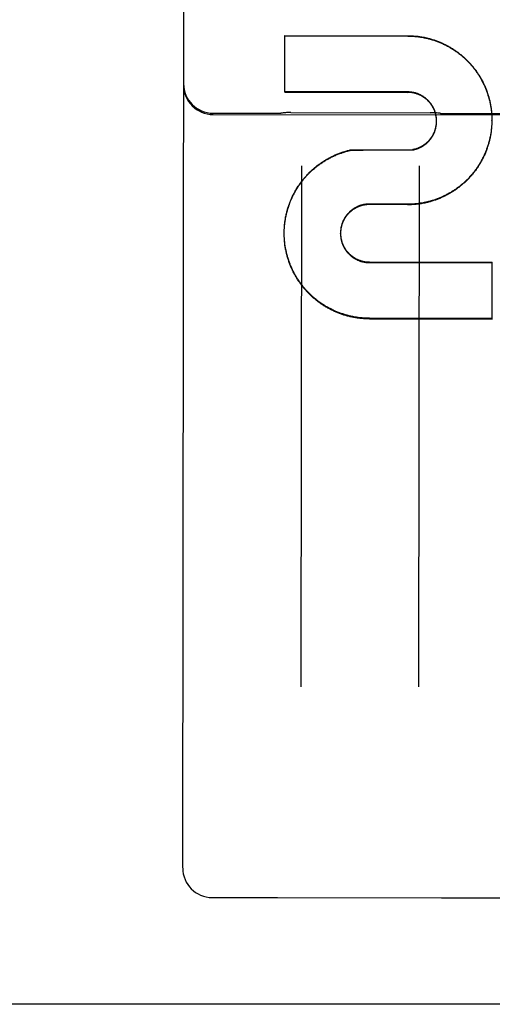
# Model space of a CAD drawing. Header units: inches. Extents: x 0 to 330, y 0 to 213.
# Tile 6 of 56: x 102.743 to 103.244, y 68.84 to 69.884. Entities that reach past the tile are written whole.
import ezdxf

# ---------------------------------------------------------------- set-up
doc = ezdxf.new("R2010")
doc.units = ezdxf.units.IN
doc.header["$LTSCALE"] = 18.135776
doc.header["$MEASUREMENT"] = 0
doc.linetypes.add('HIDDEN', pattern=[0.2, 0.1, -0.1])
doc.layers.get('0').update_dxf_attribs({"linetype": 'CONTINUOUS'})
doc.layers.add('02___PRT_ALL_AXES', color=7, linetype='CONTINUOUS')
doc.layers.add('DEFAULT_2', color=8, linetype='HIDDEN')

msp = doc.modelspace()

# ---------------------------------------------------------------- linework, layer by layer
at = {"color": 3, "linetype": 'Continuous'}
msp.add_line((106.2122, 68.8404), (71.3997, 68.8404), dxfattribs=at)
at = {"layer": '02___PRT_ALL_AXES', "color": 8, "linetype": 'HIDDEN'}
for p, q in [((102.9481, 69.7848), (103.0168, 69.7847)), ((102.9481, 69.7834), (103.7606, 69.7824)), ((103.0304, 69.7855), (103.1782, 69.7853)), ((103.1918, 69.7845), (103.2668, 69.7844)), ((102.9471, 68.9536), (103.0158, 68.9535)), ((103.0165, 68.9535), (103.1901, 68.9533)), ((103.1908, 68.9533), (103.2658, 68.9532))]:
    msp.add_line(p, q, dxfattribs=at)
at = {"layer": 'DEFAULT_2', "color": 8, "linetype": 'HIDDEN'}
for p, q in [((102.9159, 68.9849), (102.9181, 70.8801)), ((103.0241, 69.8671), (103.1543, 69.8669)), ((103.0241, 69.8071), (103.0241, 69.8671)), ((103.0241, 69.8667), (103.1543, 69.8665)), ((103.1542, 69.8073), (103.0241, 69.8075)), ((103.0241, 69.8071), (103.1542, 69.8069)), ((103.1849, 69.7777), (103.1848, 69.7785)), ((103.1849, 69.7772), (103.1849, 69.7781)), ((103.1849, 69.7768), (103.1849, 69.7776)), ((103.1849, 69.7764), (103.1849, 69.7772)), ((103.2432, 69.7844), (103.2433, 69.7829)), ((103.2433, 69.7834), (103.2434, 69.7819)), ((103.2434, 69.7824), (103.2434, 69.781)), ((103.2434, 69.7814), (103.2434, 69.78)), ((103.2434, 69.7804), (103.2435, 69.779)), ((103.2435, 69.7795), (103.2435, 69.778)), ((103.2435, 69.7785), (103.2435, 69.7771)), ((103.2435, 69.7771), (103.2435, 69.7775)), ((103.1848, 69.7742), (103.1849, 69.775)), ((103.1848, 69.7737), (103.1848, 69.7746)), ((103.1849, 69.7761), (103.1849, 69.7768)), ((103.1849, 69.7759), (103.1849, 69.7761)), ((103.1849, 69.7751), (103.1849, 69.7759)), ((103.1849, 69.7746), (103.1849, 69.7754)), ((103.2433, 69.7716), (103.2432, 69.7702)), ((103.2434, 69.7726), (103.2433, 69.7712)), ((103.2434, 69.7736), (103.2434, 69.7722)), ((103.0944, 69.746), (103.1598, 69.7464)), ((103.0944, 69.7456), (103.0944, 69.746)), ((103.1598, 69.7459), (103.1598, 69.7464)), ((103.0417, 69.729), (103.0411, 69.1769)), ((103.1661, 69.1768), (103.1667, 69.7289)), ((103.1541, 69.6883), (103.1139, 69.6885)), ((103.1139, 69.688), (103.1139, 69.6885)), ((103.1541, 69.6878), (103.1139, 69.688)), ((103.1541, 69.6878), (103.1541, 69.6883)), ((103.0235, 69.6612), (103.0236, 69.6629)), ((103.0235, 69.6602), (103.0235, 69.6619)), ((103.0235, 69.6593), (103.0235, 69.6609)), ((103.0235, 69.6583), (103.0235, 69.6599)), ((103.0235, 69.6574), (103.0235, 69.6589)), ((103.0235, 69.6563), (103.0235, 69.6579)), ((103.0235, 69.6574), (103.0235, 69.6579)), ((103.0235, 69.6553), (103.0235, 69.6569)), ((103.0235, 69.6543), (103.0235, 69.656)), ((103.0235, 69.6534), (103.0235, 69.655)), ((103.0236, 69.6524), (103.0235, 69.654)), ((103.0831, 69.6573), (103.0831, 69.6578)), ((103.1138, 69.6271), (103.2439, 69.6269)), ((103.1138, 69.6265), (103.2439, 69.6263)), ((103.2439, 69.5666), (103.2439, 69.6269)), ((103.2439, 69.5673), (103.1137, 69.5675)), ((103.1137, 69.5668), (103.2439, 69.5666)), ((103.0163, 68.9535), (103.0165, 68.9535)), ((103.1901, 68.9533), (103.1904, 68.9533))]:
    msp.add_line(p, q, dxfattribs=at)
for points in [[(103.1543, 69.8669), (103.1552, 69.8669), (103.1562, 69.8669), (103.1572, 69.8669), (103.1582, 69.8668), (103.1592, 69.8668), (103.1601, 69.8667), (103.1611, 69.8666), (103.1621, 69.8666), (103.1631, 69.8665), (103.1641, 69.8664), (103.165, 69.8663), (103.166, 69.8661), (103.167, 69.866), (103.1679, 69.8658), (103.1689, 69.8657), (103.1699, 69.8655), (103.1708, 69.8653), (103.1718, 69.8652), (103.1728, 69.865), (103.1737, 69.8647), (103.1747, 69.8645), (103.1756, 69.8643), (103.1766, 69.8641), (103.1775, 69.8638), (103.1785, 69.8635), (103.1794, 69.8633), (103.1804, 69.863), (103.1813, 69.8627), (103.1822, 69.8624), (103.1832, 69.8621), (103.1841, 69.8618), (103.185, 69.8614), (103.1859, 69.8611), (103.1869, 69.8607), (103.1878, 69.8604), (103.1887, 69.86), (103.1896, 69.8596), (103.1905, 69.8592), (103.1914, 69.8588), (103.1923, 69.8584), (103.1931, 69.858), (103.194, 69.8575), (103.1949, 69.8571), (103.1958, 69.8566), (103.1966, 69.8562), (103.1975, 69.8557), (103.1983, 69.8552), (103.1992, 69.8547), (103.2, 69.8542), (103.2009, 69.8537), (103.2017, 69.8532), (103.2025, 69.8527), (103.2034, 69.8521), (103.2042, 69.8516), (103.205, 69.851), (103.2058, 69.8505), (103.2066, 69.8499), (103.2074, 69.8493), (103.2082, 69.8487), (103.2089, 69.8481), (103.2097, 69.8475), (103.2105, 69.8469), (103.2112, 69.8463), (103.212, 69.8457), (103.2127, 69.845), (103.2135, 69.8444), (103.2142, 69.8437), (103.2149, 69.8431), (103.2156, 69.8424), (103.2164, 69.8417), (103.2171, 69.841), (103.2177, 69.8403), (103.2184, 69.8396), (103.2191, 69.8389), (103.2198, 69.8382), (103.2204, 69.8375), (103.2211, 69.8367), (103.2217, 69.836), (103.2224, 69.8353), (103.223, 69.8345), (103.2236, 69.8338), (103.2242, 69.833), (103.2248, 69.8322), (103.2254, 69.8314), (103.226, 69.8306), (103.2266, 69.8299), (103.2272, 69.8291), (103.2277, 69.8282), (103.2283, 69.8274), (103.2288, 69.8266), (103.2294, 69.8258), (103.2299, 69.825), (103.2304, 69.8241), (103.2309, 69.8233), (103.2314, 69.8224), (103.2319, 69.8216), (103.2324, 69.8207), (103.2328, 69.8199), (103.2333, 69.819), (103.2338, 69.8181), (103.2342, 69.8173), (103.2346, 69.8164), (103.2351, 69.8155), (103.2355, 69.8146), (103.2359, 69.8137), (103.2363, 69.8128), (103.2366, 69.8119), (103.237, 69.811), (103.2374, 69.8101), (103.2377, 69.8092), (103.2381, 69.8083), (103.2384, 69.8073), (103.2387, 69.8064), (103.239, 69.8055), (103.2393, 69.8045), (103.2396, 69.8036), (103.2399, 69.8027), (103.2402, 69.8017), (103.2404, 69.8008), (103.2407, 69.7998), (103.2409, 69.7989), (103.2412, 69.7979), (103.2414, 69.797), (103.2416, 69.796), (103.2418, 69.795), (103.242, 69.7941), (103.2421, 69.7931), (103.2423, 69.7921), (103.2425, 69.7912), (103.2426, 69.7902), (103.2427, 69.7892), (103.2429, 69.7883), (103.243, 69.7873), (103.2431, 69.7863), (103.2432, 69.7853), (103.2432, 69.7844)], [(103.1543, 69.8665), (103.1552, 69.8665), (103.1562, 69.8665), (103.1572, 69.8665), (103.1582, 69.8665), (103.1591, 69.8664), (103.1601, 69.8663), (103.1611, 69.8663), (103.162, 69.8662), (103.163, 69.8661), (103.164, 69.866), (103.165, 69.8659), (103.1659, 69.8658), (103.1669, 69.8656), (103.1678, 69.8655), (103.1688, 69.8653), (103.1698, 69.8652), (103.1707, 69.865), (103.1717, 69.8648), (103.1726, 69.8646), (103.1736, 69.8644), (103.1745, 69.8642), (103.1755, 69.864), (103.1764, 69.8637), (103.1774, 69.8635), (103.1783, 69.8632), (103.1793, 69.8629), (103.1802, 69.8627), (103.1811, 69.8624), (103.182, 69.8621), (103.183, 69.8618), (103.1839, 69.8615), (103.1848, 69.8611), (103.1857, 69.8608), (103.1866, 69.8604), (103.1875, 69.8601), (103.1884, 69.8597), (103.1893, 69.8593), (103.1902, 69.8589), (103.1911, 69.8585), (103.192, 69.8581), (103.1929, 69.8577), (103.1938, 69.8573), (103.1946, 69.8568), (103.1955, 69.8564), (103.1964, 69.8559), (103.1972, 69.8555), (103.1981, 69.855), (103.1989, 69.8545), (103.1998, 69.854), (103.2006, 69.8535), (103.2014, 69.853), (103.2022, 69.8525), (103.2031, 69.852), (103.2039, 69.8514), (103.2047, 69.8509), (103.2055, 69.8503), (103.2063, 69.8498), (103.2071, 69.8492), (103.2078, 69.8486), (103.2086, 69.848), (103.2094, 69.8474), (103.2102, 69.8468), (103.2109, 69.8462), (103.2117, 69.8456), (103.2124, 69.8449), (103.2131, 69.8443), (103.2139, 69.8437), (103.2146, 69.843), (103.2153, 69.8423), (103.216, 69.8417), (103.2167, 69.841), (103.2174, 69.8403), (103.2181, 69.8396), (103.2188, 69.8389), (103.2194, 69.8382), (103.2201, 69.8375), (103.2207, 69.8368), (103.2214, 69.836), (103.222, 69.8353), (103.2227, 69.8345), (103.2233, 69.8338), (103.2239, 69.833), (103.2245, 69.8323), (103.2251, 69.8315), (103.2257, 69.8307), (103.2263, 69.8299), (103.2268, 69.8292), (103.2274, 69.8284), (103.2279, 69.8276), (103.2285, 69.8267), (103.229, 69.8259), (103.2296, 69.8251), (103.2301, 69.8243), (103.2306, 69.8235), (103.2311, 69.8226), (103.2316, 69.8218), (103.2321, 69.8209), (103.2325, 69.8201), (103.233, 69.8192), (103.2334, 69.8184), (103.2339, 69.8175), (103.2343, 69.8166), (103.2347, 69.8157), (103.2352, 69.8149), (103.2356, 69.814), (103.236, 69.8131), (103.2364, 69.8122), (103.2367, 69.8113), (103.2371, 69.8104), (103.2375, 69.8095), (103.2378, 69.8086), (103.2381, 69.8076), (103.2385, 69.8067), (103.2388, 69.8058), (103.2391, 69.8049), (103.2394, 69.804), (103.2397, 69.803), (103.24, 69.8021), (103.2402, 69.8011), (103.2405, 69.8002), (103.2407, 69.7993), (103.241, 69.7983), (103.2412, 69.7974), (103.2414, 69.7964), (103.2416, 69.7955), (103.2418, 69.7945), (103.242, 69.7935), (103.2422, 69.7926), (103.2423, 69.7916), (103.2425, 69.7907), (103.2426, 69.7897), (103.2427, 69.7887), (103.2429, 69.7878), (103.243, 69.7868), (103.2431, 69.7858), (103.2432, 69.7849), (103.2432, 69.7839)], [(103.1848, 69.7781), (103.1848, 69.779), (103.1848, 69.7794), (103.1847, 69.7798), (103.1847, 69.7803), (103.1846, 69.7807), (103.1846, 69.7812), (103.1845, 69.7816), (103.1844, 69.782), (103.1843, 69.7825), (103.1842, 69.7829), (103.1842, 69.7833), (103.1841, 69.7838), (103.184, 69.7842), (103.1838, 69.7846), (103.1837, 69.785), (103.1836, 69.7855), (103.1835, 69.7859), (103.1833, 69.7863), (103.1832, 69.7867), (103.183, 69.7871), (103.1829, 69.7875), (103.1827, 69.788), (103.1826, 69.7884), (103.1824, 69.7888), (103.1822, 69.7892), (103.182, 69.7896), (103.1818, 69.79), (103.1816, 69.7904), (103.1814, 69.7908), (103.1812, 69.7912), (103.181, 69.7915), (103.1808, 69.7919), (103.1806, 69.7923), (103.1804, 69.7927), (103.1801, 69.7931), (103.1799, 69.7934), (103.1796, 69.7938), (103.1794, 69.7942), (103.1791, 69.7945), (103.1789, 69.7949), (103.1786, 69.7952), (103.1783, 69.7956), (103.1781, 69.7959), (103.1778, 69.7963), (103.1775, 69.7966), (103.1772, 69.7969), (103.1769, 69.7973), (103.1766, 69.7976), (103.1763, 69.7979), (103.176, 69.7982), (103.1757, 69.7985), (103.1754, 69.7988), (103.1751, 69.7991), (103.1747, 69.7994), (103.1744, 69.7997), (103.1741, 69.8), (103.1737, 69.8003), (103.1734, 69.8006), (103.173, 69.8009), (103.1727, 69.8011), (103.1723, 69.8014), (103.172, 69.8016), (103.1716, 69.8019), (103.1712, 69.8021), (103.1709, 69.8024), (103.1705, 69.8026), (103.1701, 69.8029), (103.1698, 69.8031), (103.1694, 69.8033), (103.169, 69.8035), (103.1686, 69.8037), (103.1682, 69.8039), (103.1678, 69.8041), (103.1674, 69.8043), (103.167, 69.8045), (103.1666, 69.8047), (103.1662, 69.8049), (103.1658, 69.805), (103.1654, 69.8052), (103.165, 69.8054), (103.1646, 69.8055), (103.1642, 69.8057), (103.1637, 69.8058), (103.1633, 69.8059), (103.1629, 69.8061), (103.1625, 69.8062), (103.162, 69.8063), (103.1616, 69.8064), (103.1612, 69.8065), (103.1608, 69.8066), (103.1603, 69.8067), (103.1599, 69.8068), (103.1595, 69.8069), (103.159, 69.8069), (103.1586, 69.807), (103.1582, 69.8071), (103.1577, 69.8071), (103.1573, 69.8072), (103.1568, 69.8072), (103.1564, 69.8072), (103.156, 69.8073), (103.1555, 69.8073), (103.1551, 69.8073), (103.1546, 69.8073), (103.1542, 69.8073)], [(103.1848, 69.7785), (103.1848, 69.779), (103.1847, 69.7794), (103.1847, 69.7799), (103.1846, 69.7803), (103.1846, 69.7807), (103.1845, 69.7812), (103.1844, 69.7816), (103.1843, 69.782), (103.1843, 69.7824), (103.1842, 69.7829), (103.1841, 69.7833), (103.184, 69.7837), (103.1838, 69.7841), (103.1837, 69.7846), (103.1836, 69.785), (103.1835, 69.7854), (103.1833, 69.7858), (103.1832, 69.7862), (103.1831, 69.7866), (103.1829, 69.7871), (103.1828, 69.7875), (103.1826, 69.7879), (103.1824, 69.7883), (103.1822, 69.7887), (103.1821, 69.7891), (103.1819, 69.7895), (103.1817, 69.7899), (103.1815, 69.7902), (103.1813, 69.7906), (103.1811, 69.791), (103.1809, 69.7914), (103.1806, 69.7918), (103.1804, 69.7922), (103.1802, 69.7925), (103.18, 69.7929), (103.1797, 69.7933), (103.1795, 69.7936), (103.1792, 69.794), (103.179, 69.7943), (103.1787, 69.7947), (103.1784, 69.795), (103.1782, 69.7954), (103.1779, 69.7957), (103.1776, 69.7961), (103.1773, 69.7964), (103.177, 69.7967), (103.1767, 69.797), (103.1764, 69.7974), (103.1761, 69.7977), (103.1758, 69.798), (103.1755, 69.7983), (103.1752, 69.7986), (103.1749, 69.7989), (103.1746, 69.7992), (103.1742, 69.7995), (103.1739, 69.7997), (103.1736, 69.8), (103.1732, 69.8003), (103.1729, 69.8006), (103.1725, 69.8008), (103.1722, 69.8011), (103.1718, 69.8013), (103.1715, 69.8016), (103.1711, 69.8018), (103.1707, 69.8021), (103.1704, 69.8023), (103.17, 69.8025), (103.1696, 69.8028), (103.1692, 69.803), (103.1689, 69.8032), (103.1685, 69.8034), (103.1681, 69.8036), (103.1677, 69.8038), (103.1673, 69.804), (103.1669, 69.8042), (103.1665, 69.8043), (103.1661, 69.8045), (103.1657, 69.8047), (103.1653, 69.8048), (103.1649, 69.805), (103.1645, 69.8051), (103.1641, 69.8053), (103.1636, 69.8054), (103.1632, 69.8056), (103.1628, 69.8057), (103.1624, 69.8058), (103.162, 69.8059), (103.1615, 69.806), (103.1611, 69.8061), (103.1607, 69.8062), (103.1603, 69.8063), (103.1598, 69.8064), (103.1594, 69.8065), (103.159, 69.8065), (103.1585, 69.8066), (103.1581, 69.8067), (103.1577, 69.8067), (103.1572, 69.8068), (103.1568, 69.8068), (103.1564, 69.8068), (103.1559, 69.8069), (103.1555, 69.8069), (103.1551, 69.8069), (103.1546, 69.8069), (103.1542, 69.8069)], [(103.0304, 69.7855), (103.0294, 69.7855), (103.0282, 69.7855), (103.0271, 69.7854), (103.0259, 69.7854), (103.0248, 69.7853), (103.0236, 69.7852), (103.0224, 69.7851), (103.0212, 69.785), (103.02, 69.7849), (103.0198, 69.7849)], [(103.1888, 69.7847), (103.1886, 69.7847), (103.1874, 69.7848), (103.1862, 69.785), (103.185, 69.7851), (103.1839, 69.7851), (103.1827, 69.7852), (103.1815, 69.7853), (103.1804, 69.7853), (103.1792, 69.7853), (103.1782, 69.7853)], [(103.2435, 69.7775), (103.2435, 69.7765), (103.2435, 69.7755), (103.2434, 69.7745), (103.2434, 69.7732)], [(103.2432, 69.7706), (103.2431, 69.7697), (103.243, 69.7687), (103.2429, 69.7677), (103.2428, 69.7667), (103.2427, 69.7658), (103.2426, 69.7648), (103.2424, 69.7638), (103.2423, 69.7628), (103.2421, 69.7619), (103.2419, 69.7609), (103.2417, 69.7599), (103.2415, 69.759), (103.2413, 69.758), (103.2411, 69.7571), (103.2409, 69.7561), (103.2406, 69.7552), (103.2404, 69.7542), (103.2401, 69.7533), (103.2398, 69.7523), (103.2396, 69.7514), (103.2393, 69.7505), (103.239, 69.7495), (103.2387, 69.7486), (103.2383, 69.7477), (103.238, 69.7467), (103.2377, 69.7458), (103.2373, 69.7449), (103.2369, 69.744), (103.2366, 69.7431), (103.2362, 69.7422), (103.2358, 69.7413), (103.2354, 69.7404), (103.235, 69.7395), (103.2345, 69.7386), (103.2341, 69.7377), (103.2337, 69.7369), (103.2332, 69.736), (103.2327, 69.7351), (103.2323, 69.7343), (103.2318, 69.7334), (103.2313, 69.7326), (103.2308, 69.7317), (103.2303, 69.7309), (103.2298, 69.73), (103.2293, 69.7292), (103.2287, 69.7284), (103.2282, 69.7276), (103.2276, 69.7268), (103.2271, 69.726), (103.2265, 69.7252), (103.2259, 69.7244), (103.2253, 69.7236), (103.2247, 69.7228), (103.2241, 69.722), (103.2235, 69.7213), (103.2229, 69.7205), (103.2222, 69.7198), (103.2216, 69.719), (103.221, 69.7183), (103.2203, 69.7176), (103.2196, 69.7168), (103.219, 69.7161), (103.2183, 69.7154), (103.2176, 69.7147), (103.2169, 69.714), (103.2162, 69.7133), (103.2155, 69.7127), (103.2148, 69.712), (103.2141, 69.7113), (103.2133, 69.7107), (103.2126, 69.71), (103.2118, 69.7094), (103.2111, 69.7088), (103.2103, 69.7081), (103.2096, 69.7075), (103.2088, 69.7069), (103.208, 69.7063), (103.2072, 69.7057), (103.2064, 69.7052), (103.2056, 69.7046), (103.2048, 69.704), (103.204, 69.7035), (103.2032, 69.7029), (103.2024, 69.7024), (103.2015, 69.7019), (103.2007, 69.7014), (103.1999, 69.7008), (103.199, 69.7004), (103.1982, 69.6999), (103.1973, 69.6994), (103.1964, 69.6989), (103.1956, 69.6985), (103.1947, 69.698), (103.1938, 69.6976), (103.193, 69.6971), (103.1921, 69.6967), (103.1912, 69.6963), (103.1903, 69.6959), (103.1894, 69.6955), (103.1885, 69.6951), (103.1876, 69.6948), (103.1867, 69.6944), (103.1857, 69.694), (103.1848, 69.6937), (103.1839, 69.6934), (103.183, 69.693), (103.182, 69.6927), (103.1811, 69.6924), (103.1802, 69.6921), (103.1792, 69.6919), (103.1783, 69.6916), (103.1773, 69.6913), (103.1764, 69.6911), (103.1754, 69.6908), (103.1745, 69.6906), (103.1735, 69.6904), (103.1726, 69.6902), (103.1716, 69.69), (103.1706, 69.6898), (103.1697, 69.6896), (103.1687, 69.6895), (103.1677, 69.6893), (103.1668, 69.6892), (103.1658, 69.689), (103.1648, 69.6889), (103.1638, 69.6888), (103.1629, 69.6887), (103.1619, 69.6886), (103.1609, 69.6885), (103.1599, 69.6885), (103.159, 69.6884), (103.158, 69.6884), (103.157, 69.6883), (103.156, 69.6883), (103.155, 69.6883), (103.1541, 69.6883)], [(103.2432, 69.7702), (103.2431, 69.7693), (103.2431, 69.7683), (103.2429, 69.7673), (103.2428, 69.7664), (103.2427, 69.7654), (103.2426, 69.7644), (103.2424, 69.7635), (103.2423, 69.7625), (103.2421, 69.7615), (103.2419, 69.7606), (103.2418, 69.7596), (103.2416, 69.7587), (103.2413, 69.7577), (103.2411, 69.7567), (103.2409, 69.7558), (103.2407, 69.7549), (103.2404, 69.7539), (103.2402, 69.753), (103.2399, 69.752), (103.2396, 69.7511), (103.2393, 69.7502), (103.239, 69.7492), (103.2387, 69.7483), (103.2384, 69.7474), (103.2381, 69.7465), (103.2377, 69.7456), (103.2374, 69.7446), (103.237, 69.7437), (103.2366, 69.7428), (103.2363, 69.7419), (103.2359, 69.741), (103.2355, 69.7401), (103.2351, 69.7393), (103.2346, 69.7384), (103.2342, 69.7375), (103.2338, 69.7366), (103.2333, 69.7358), (103.2329, 69.7349), (103.2324, 69.734), (103.2319, 69.7332), (103.2315, 69.7323), (103.231, 69.7315), (103.2305, 69.7307), (103.2299, 69.7298), (103.2294, 69.729), (103.2289, 69.7282), (103.2284, 69.7274), (103.2278, 69.7266), (103.2273, 69.7258), (103.2267, 69.725), (103.2261, 69.7242), (103.2255, 69.7234), (103.2249, 69.7226), (103.2243, 69.7219), (103.2237, 69.7211), (103.2231, 69.7203), (103.2225, 69.7196), (103.2219, 69.7188), (103.2212, 69.7181), (103.2206, 69.7174), (103.2199, 69.7167), (103.2193, 69.7159), (103.2186, 69.7152), (103.2179, 69.7145), (103.2172, 69.7138), (103.2165, 69.7132), (103.2158, 69.7125), (103.2151, 69.7118), (103.2144, 69.7111), (103.2137, 69.7105), (103.2129, 69.7098), (103.2122, 69.7092), (103.2115, 69.7086), (103.2107, 69.708), (103.21, 69.7073), (103.2092, 69.7067), (103.2084, 69.7061), (103.2076, 69.7056), (103.2069, 69.705), (103.2061, 69.7044), (103.2053, 69.7038), (103.2045, 69.7033), (103.2037, 69.7027), (103.2028, 69.7022), (103.202, 69.7017), (103.2012, 69.7012), (103.2004, 69.7007), (103.1995, 69.7002), (103.1987, 69.6997), (103.1978, 69.6992), (103.197, 69.6987), (103.1961, 69.6983), (103.1953, 69.6978), (103.1944, 69.6974), (103.1935, 69.6969), (103.1927, 69.6965), (103.1918, 69.6961), (103.1909, 69.6957), (103.19, 69.6953), (103.1891, 69.6949), (103.1882, 69.6945), (103.1873, 69.6941), (103.1864, 69.6938), (103.1855, 69.6934), (103.1846, 69.6931), (103.1837, 69.6928), (103.1827, 69.6925), (103.1818, 69.6922), (103.1809, 69.6919), (103.18, 69.6916), (103.179, 69.6913), (103.1781, 69.691), (103.1772, 69.6908), (103.1762, 69.6905), (103.1753, 69.6903), (103.1743, 69.6901), (103.1734, 69.6899), (103.1724, 69.6896), (103.1715, 69.6895), (103.1705, 69.6893), (103.1695, 69.6891), (103.1686, 69.6889), (103.1676, 69.6888), (103.1667, 69.6886), (103.1657, 69.6885), (103.1647, 69.6884), (103.1638, 69.6883), (103.1628, 69.6882), (103.1618, 69.6881), (103.1609, 69.688), (103.1599, 69.6879), (103.1589, 69.6879), (103.1579, 69.6878), (103.157, 69.6878), (103.156, 69.6878), (103.155, 69.6878), (103.1541, 69.6878)], [(103.1598, 69.7464), (103.1602, 69.7465), (103.1607, 69.7465), (103.1611, 69.7466), (103.1615, 69.7467), (103.162, 69.7469), (103.1624, 69.747), (103.1628, 69.7471), (103.1632, 69.7472), (103.1637, 69.7473), (103.1641, 69.7475), (103.1645, 69.7476), (103.1649, 69.7478), (103.1653, 69.7479), (103.1657, 69.7481), (103.1661, 69.7483), (103.1665, 69.7484), (103.1669, 69.7486), (103.1673, 69.7488), (103.1677, 69.749), (103.1681, 69.7492), (103.1685, 69.7494), (103.1689, 69.7496), (103.1693, 69.7498), (103.1697, 69.7501), (103.1701, 69.7503), (103.1704, 69.7505), (103.1708, 69.7507), (103.1712, 69.751), (103.1715, 69.7512), (103.1719, 69.7515), (103.1723, 69.7517), (103.1726, 69.752), (103.173, 69.7523), (103.1733, 69.7525), (103.1737, 69.7528), (103.174, 69.7531), (103.1743, 69.7534), (103.1747, 69.7537), (103.175, 69.754), (103.1753, 69.7543), (103.1756, 69.7546), (103.1759, 69.7549), (103.1763, 69.7552), (103.1766, 69.7555), (103.1769, 69.7559), (103.1772, 69.7562), (103.1774, 69.7565), (103.1777, 69.7568), (103.178, 69.7572), (103.1783, 69.7575), (103.1786, 69.7579), (103.1788, 69.7582), (103.1791, 69.7586), (103.1793, 69.7589), (103.1796, 69.7593), (103.1798, 69.7597), (103.1801, 69.76), (103.1803, 69.7604), (103.1805, 69.7608), (103.1808, 69.7612), (103.181, 69.7616), (103.1812, 69.7619), (103.1814, 69.7623), (103.1816, 69.7627), (103.1818, 69.7631), (103.182, 69.7635), (103.1822, 69.7639), (103.1824, 69.7643), (103.1825, 69.7647), (103.1827, 69.7651), (103.1829, 69.7655), (103.183, 69.766), (103.1832, 69.7664), (103.1833, 69.7668), (103.1834, 69.7672), (103.1836, 69.7676), (103.1837, 69.7681), (103.1838, 69.7685), (103.1839, 69.7689), (103.184, 69.7693), (103.1841, 69.7698), (103.1842, 69.7702), (103.1843, 69.7706), (103.1844, 69.7711), (103.1845, 69.7715), (103.1845, 69.7719), (103.1846, 69.7724), (103.1847, 69.7728), (103.1847, 69.7732), (103.1848, 69.7737), (103.1848, 69.7741)], [(103.1598, 69.7459), (103.1602, 69.746), (103.1607, 69.7461), (103.1611, 69.7462), (103.1615, 69.7463), (103.1619, 69.7464), (103.1624, 69.7465), (103.1628, 69.7466), (103.1632, 69.7468), (103.1636, 69.7469), (103.164, 69.747), (103.1644, 69.7472), (103.1649, 69.7473), (103.1653, 69.7475), (103.1657, 69.7476), (103.1661, 69.7478), (103.1665, 69.748), (103.1669, 69.7481), (103.1673, 69.7483), (103.1677, 69.7485), (103.1681, 69.7487), (103.1684, 69.7489), (103.1688, 69.7491), (103.1692, 69.7493), (103.1696, 69.7495), (103.17, 69.7498), (103.1703, 69.75), (103.1707, 69.7502), (103.1711, 69.7505), (103.1714, 69.7507), (103.1718, 69.751), (103.1721, 69.7512), (103.1725, 69.7515), (103.1729, 69.7517), (103.1732, 69.752), (103.1735, 69.7523), (103.1739, 69.7525), (103.1742, 69.7528), (103.1745, 69.7531), (103.1749, 69.7534), (103.1752, 69.7537), (103.1755, 69.754), (103.1758, 69.7543), (103.1761, 69.7546), (103.1764, 69.7549), (103.1767, 69.7553), (103.177, 69.7556), (103.1773, 69.7559), (103.1776, 69.7562), (103.1779, 69.7566), (103.1781, 69.7569), (103.1784, 69.7573), (103.1787, 69.7576), (103.1789, 69.758), (103.1792, 69.7583), (103.1795, 69.7587), (103.1797, 69.759), (103.1799, 69.7594), (103.1802, 69.7598), (103.1804, 69.7601), (103.1806, 69.7605), (103.1808, 69.7609), (103.1811, 69.7613), (103.1813, 69.7617), (103.1815, 69.762), (103.1817, 69.7624), (103.1819, 69.7628), (103.1821, 69.7632), (103.1822, 69.7636), (103.1824, 69.764), (103.1826, 69.7644), (103.1827, 69.7648), (103.1829, 69.7652), (103.1831, 69.7656), (103.1832, 69.7661), (103.1833, 69.7665), (103.1835, 69.7669), (103.1836, 69.7673), (103.1837, 69.7677), (103.1838, 69.7681), (103.184, 69.7686), (103.1841, 69.769), (103.1842, 69.7694), (103.1842, 69.7698), (103.1843, 69.7703), (103.1844, 69.7707), (103.1845, 69.7711), (103.1846, 69.7716), (103.1846, 69.772), (103.1847, 69.7724), (103.1847, 69.7729), (103.1848, 69.7733), (103.1848, 69.7737)], [(103.1849, 69.7755), (103.1849, 69.7763), (103.1849, 69.7766)], [(103.2435, 69.7771), (103.2435, 69.7761), (103.2435, 69.7751), (103.2434, 69.7741)], [(103.0236, 69.6622), (103.0237, 69.6638), (103.0237, 69.6648), (103.0238, 69.6658), (103.0239, 69.6668), (103.024, 69.6678), (103.0241, 69.6687), (103.0242, 69.6697), (103.0244, 69.6707), (103.0245, 69.6717), (103.0247, 69.6726), (103.0249, 69.6736), (103.025, 69.6746), (103.0252, 69.6756), (103.0254, 69.6765), (103.0256, 69.6775), (103.0258, 69.6784), (103.0261, 69.6794), (103.0263, 69.6804), (103.0266, 69.6813), (103.0268, 69.6823), (103.0271, 69.6832), (103.0274, 69.6842), (103.0277, 69.6851), (103.028, 69.686), (103.0283, 69.687), (103.0286, 69.6879), (103.029, 69.6888), (103.0293, 69.6898), (103.0297, 69.6907), (103.03, 69.6916), (103.0304, 69.6925), (103.0308, 69.6934), (103.0312, 69.6943), (103.0316, 69.6952), (103.032, 69.6961), (103.0324, 69.697), (103.0328, 69.6979), (103.0333, 69.6988), (103.0337, 69.6996), (103.0342, 69.7005), (103.0347, 69.7014), (103.0351, 69.7022), (103.0356, 69.7031), (103.0361, 69.7039), (103.0366, 69.7048), (103.0372, 69.7056), (103.0377, 69.7065), (103.0382, 69.7073), (103.0388, 69.7081), (103.0393, 69.7089), (103.0399, 69.7097), (103.0405, 69.7105), (103.041, 69.7113), (103.0416, 69.7121), (103.0422, 69.7129), (103.0428, 69.7137), (103.0434, 69.7145), (103.0441, 69.7152), (103.0447, 69.716), (103.0453, 69.7167), (103.046, 69.7175), (103.0466, 69.7182), (103.0473, 69.7189), (103.048, 69.7197), (103.0487, 69.7204), (103.0493, 69.7211), (103.05, 69.7218), (103.0507, 69.7225), (103.0515, 69.7232), (103.0522, 69.7238), (103.0529, 69.7245), (103.0536, 69.7252), (103.0544, 69.7258), (103.0551, 69.7265), (103.0559, 69.7271), (103.0566, 69.7277), (103.0574, 69.7284), (103.0582, 69.729), (103.0589, 69.7296), (103.0597, 69.7302), (103.0605, 69.7307), (103.0613, 69.7313), (103.0621, 69.7319), (103.0629, 69.7325), (103.0638, 69.733), (103.0646, 69.7335), (103.0654, 69.7341), (103.0662, 69.7346), (103.0671, 69.7351), (103.0679, 69.7356), (103.0688, 69.7361), (103.0696, 69.7366), (103.0705, 69.7371), (103.0714, 69.7375), (103.0722, 69.738), (103.0731, 69.7385), (103.074, 69.7389), (103.0749, 69.7393), (103.0758, 69.7397), (103.0767, 69.7402), (103.0776, 69.7406), (103.0785, 69.7409), (103.0794, 69.7413), (103.0803, 69.7417), (103.0812, 69.7421), (103.0822, 69.7424), (103.0831, 69.7427), (103.084, 69.7431), (103.0849, 69.7434), (103.0859, 69.7437), (103.0868, 69.744), (103.0878, 69.7443), (103.0887, 69.7446), (103.0897, 69.7448), (103.0906, 69.7451), (103.0916, 69.7453), (103.0925, 69.7456), (103.0935, 69.7458), (103.0944, 69.746)], [(103.0236, 69.6632), (103.0237, 69.6642), (103.0238, 69.6651), (103.0239, 69.6661), (103.024, 69.6671), (103.0241, 69.6681), (103.0242, 69.669), (103.0244, 69.67), (103.0245, 69.671), (103.0247, 69.6719), (103.0248, 69.6729), (103.025, 69.6739), (103.0252, 69.6748), (103.0254, 69.6758), (103.0256, 69.6768), (103.0258, 69.6777), (103.026, 69.6787), (103.0263, 69.6796), (103.0265, 69.6806), (103.0268, 69.6815), (103.027, 69.6825), (103.0273, 69.6834), (103.0276, 69.6843), (103.0279, 69.6853), (103.0282, 69.6862), (103.0285, 69.6871), (103.0289, 69.688), (103.0292, 69.689), (103.0295, 69.6899), (103.0299, 69.6908), (103.0303, 69.6917), (103.0306, 69.6926), (103.031, 69.6935), (103.0314, 69.6944), (103.0318, 69.6953), (103.0323, 69.6962), (103.0327, 69.6971), (103.0331, 69.6979), (103.0336, 69.6988), (103.034, 69.6997), (103.0345, 69.7005), (103.035, 69.7014), (103.0354, 69.7023), (103.0359, 69.7031), (103.0364, 69.7039), (103.0369, 69.7048), (103.0375, 69.7056), (103.038, 69.7064), (103.0385, 69.7073), (103.0391, 69.7081), (103.0396, 69.7089), (103.0402, 69.7097), (103.0408, 69.7105), (103.0413, 69.7113), (103.0419, 69.712), (103.0425, 69.7128), (103.0431, 69.7136), (103.0437, 69.7144), (103.0444, 69.7151), (103.045, 69.7159), (103.0456, 69.7166), (103.0463, 69.7173), (103.0469, 69.7181), (103.0476, 69.7188), (103.0483, 69.7195), (103.0489, 69.7202), (103.0496, 69.7209), (103.0503, 69.7216), (103.051, 69.7223), (103.0517, 69.723), (103.0524, 69.7236), (103.0532, 69.7243), (103.0539, 69.7249), (103.0546, 69.7256), (103.0554, 69.7262), (103.0561, 69.7269), (103.0569, 69.7275), (103.0576, 69.7281), (103.0584, 69.7287), (103.0592, 69.7293), (103.06, 69.7299), (103.0608, 69.7305), (103.0616, 69.731), (103.0624, 69.7316), (103.0632, 69.7321), (103.064, 69.7327), (103.0648, 69.7332), (103.0656, 69.7337), (103.0665, 69.7343), (103.0673, 69.7348), (103.0681, 69.7353), (103.069, 69.7358), (103.0698, 69.7362), (103.0707, 69.7367), (103.0715, 69.7372), (103.0724, 69.7376), (103.0733, 69.7381), (103.0742, 69.7385), (103.075, 69.7389), (103.0759, 69.7393), (103.0768, 69.7398), (103.0777, 69.7401), (103.0786, 69.7405), (103.0795, 69.7409), (103.0804, 69.7413), (103.0813, 69.7416), (103.0823, 69.742), (103.0832, 69.7423), (103.0841, 69.7426), (103.085, 69.743), (103.0859, 69.7433), (103.0869, 69.7436), (103.0878, 69.7439), (103.0888, 69.7441), (103.0897, 69.7444), (103.0906, 69.7446), (103.0916, 69.7449), (103.0925, 69.7451), (103.0935, 69.7454), (103.0944, 69.7456)], [(103.1139, 69.6885), (103.1135, 69.6885), (103.1131, 69.6885), (103.1126, 69.6885), (103.1122, 69.6885), (103.1117, 69.6885), (103.1113, 69.6884), (103.1109, 69.6884), (103.1104, 69.6883), (103.11, 69.6883), (103.1096, 69.6882), (103.1091, 69.6882), (103.1087, 69.6881), (103.1083, 69.688), (103.1078, 69.6879), (103.1074, 69.6879), (103.107, 69.6878), (103.1065, 69.6877), (103.1061, 69.6875), (103.1057, 69.6874), (103.1053, 69.6873), (103.1048, 69.6872), (103.1044, 69.6871), (103.104, 69.6869), (103.1036, 69.6868), (103.1032, 69.6866), (103.1028, 69.6865), (103.1024, 69.6863), (103.102, 69.6861), (103.1015, 69.686), (103.1011, 69.6858), (103.1007, 69.6856), (103.1004, 69.6854), (103.1, 69.6852), (103.0996, 69.685), (103.0992, 69.6848), (103.0988, 69.6846), (103.0984, 69.6844), (103.098, 69.6842), (103.0977, 69.6839), (103.0973, 69.6837), (103.0969, 69.6835), (103.0966, 69.6832), (103.0962, 69.683), (103.0958, 69.6827), (103.0955, 69.6824), (103.0951, 69.6822), (103.0948, 69.6819), (103.0944, 69.6816), (103.0941, 69.6814), (103.0938, 69.6811), (103.0934, 69.6808), (103.0931, 69.6805), (103.0928, 69.6802), (103.0925, 69.6799), (103.0922, 69.6796), (103.0918, 69.6793), (103.0915, 69.679), (103.0912, 69.6786), (103.0909, 69.6783), (103.0907, 69.678), (103.0904, 69.6776), (103.0901, 69.6773), (103.0898, 69.677), (103.0895, 69.6766), (103.0893, 69.6763), (103.089, 69.6759), (103.0888, 69.6756), (103.0885, 69.6752), (103.0883, 69.6748), (103.088, 69.6745), (103.0878, 69.6741), (103.0876, 69.6737), (103.0873, 69.6734), (103.0871, 69.673), (103.0869, 69.6726), (103.0867, 69.6722), (103.0865, 69.6718), (103.0863, 69.6714), (103.0861, 69.671), (103.0859, 69.6706), (103.0857, 69.6702), (103.0856, 69.6698), (103.0854, 69.6694), (103.0852, 69.669), (103.0851, 69.6686), (103.0849, 69.6682), (103.0848, 69.6678), (103.0846, 69.6674), (103.0845, 69.6669), (103.0844, 69.6665), (103.0842, 69.6661), (103.0841, 69.6657), (103.084, 69.6652), (103.0839, 69.6648), (103.0838, 69.6644), (103.0837, 69.664), (103.0836, 69.6635), (103.0836, 69.6631), (103.0835, 69.6627), (103.0834, 69.6622), (103.0834, 69.6618), (103.0833, 69.6614), (103.0833, 69.6609), (103.0832, 69.6605), (103.0832, 69.66), (103.0832, 69.6596), (103.0831, 69.6592), (103.0831, 69.6587), (103.0831, 69.6583), (103.0831, 69.6578)], [(103.1139, 69.688), (103.1135, 69.688), (103.1131, 69.688), (103.1126, 69.688), (103.1122, 69.688), (103.1118, 69.688), (103.1113, 69.6879), (103.1109, 69.6879), (103.1105, 69.6878), (103.11, 69.6878), (103.1096, 69.6877), (103.1092, 69.6877), (103.1087, 69.6876), (103.1083, 69.6875), (103.1079, 69.6874), (103.1075, 69.6874), (103.107, 69.6873), (103.1066, 69.6872), (103.1062, 69.6871), (103.1058, 69.6869), (103.1053, 69.6868), (103.1049, 69.6867), (103.1045, 69.6866), (103.1041, 69.6864), (103.1037, 69.6863), (103.1033, 69.6861), (103.1029, 69.686), (103.1025, 69.6858), (103.1021, 69.6857), (103.1017, 69.6855), (103.1013, 69.6853), (103.1009, 69.6851), (103.1005, 69.685), (103.1001, 69.6848), (103.0997, 69.6846), (103.0993, 69.6844), (103.0989, 69.6842), (103.0986, 69.6839), (103.0982, 69.6837), (103.0978, 69.6835), (103.0974, 69.6833), (103.0971, 69.683), (103.0967, 69.6828), (103.0963, 69.6826), (103.096, 69.6823), (103.0956, 69.682), (103.0953, 69.6818), (103.0949, 69.6815), (103.0946, 69.6813), (103.0943, 69.681), (103.0939, 69.6807), (103.0936, 69.6804), (103.0933, 69.6801), (103.093, 69.6798), (103.0926, 69.6795), (103.0923, 69.6792), (103.092, 69.6789), (103.0917, 69.6786), (103.0914, 69.6783), (103.0911, 69.678), (103.0908, 69.6776), (103.0905, 69.6773), (103.0903, 69.677), (103.09, 69.6767), (103.0897, 69.6763), (103.0894, 69.676), (103.0892, 69.6756), (103.0889, 69.6753), (103.0887, 69.6749), (103.0884, 69.6746), (103.0882, 69.6742), (103.0879, 69.6738), (103.0877, 69.6735), (103.0875, 69.6731), (103.0873, 69.6727), (103.087, 69.6723), (103.0868, 69.6719), (103.0866, 69.6716), (103.0864, 69.6712), (103.0862, 69.6708), (103.086, 69.6704), (103.0859, 69.67), (103.0857, 69.6696), (103.0855, 69.6692), (103.0853, 69.6688), (103.0852, 69.6684), (103.085, 69.668), (103.0849, 69.6676), (103.0847, 69.6672), (103.0846, 69.6667), (103.0845, 69.6663), (103.0843, 69.6659), (103.0842, 69.6655), (103.0841, 69.6651), (103.084, 69.6647), (103.0839, 69.6642), (103.0838, 69.6638), (103.0837, 69.6634), (103.0836, 69.6629), (103.0836, 69.6625), (103.0835, 69.6621), (103.0834, 69.6617), (103.0834, 69.6612), (103.0833, 69.6608), (103.0833, 69.6604), (103.0832, 69.6599), (103.0832, 69.6595), (103.0832, 69.6591), (103.0831, 69.6586), (103.0831, 69.6582), (103.0831, 69.6577), (103.0831, 69.6573)], [(103.1137, 69.5675), (103.1128, 69.5675), (103.1118, 69.5675), (103.1108, 69.5675), (103.1098, 69.5676), (103.1088, 69.5676), (103.1078, 69.5677), (103.1068, 69.5677), (103.1059, 69.5678), (103.1049, 69.5679), (103.1039, 69.568), (103.1029, 69.5681), (103.1019, 69.5682), (103.101, 69.5684), (103.1, 69.5685), (103.099, 69.5687), (103.098, 69.5688), (103.0971, 69.569), (103.0961, 69.5692), (103.0951, 69.5694), (103.0942, 69.5696), (103.0932, 69.5698), (103.0923, 69.5701), (103.0913, 69.5703), (103.0903, 69.5706), (103.0894, 69.5708), (103.0885, 69.5711), (103.0875, 69.5714), (103.0866, 69.5717), (103.0856, 69.572), (103.0847, 69.5723), (103.0838, 69.5726), (103.0828, 69.5729), (103.0819, 69.5733), (103.081, 69.5736), (103.0801, 69.574), (103.0792, 69.5744), (103.0782, 69.5748), (103.0773, 69.5751), (103.0764, 69.5755), (103.0755, 69.576), (103.0747, 69.5764), (103.0738, 69.5768), (103.0729, 69.5773), (103.072, 69.5777), (103.0711, 69.5782), (103.0703, 69.5786), (103.0694, 69.5791), (103.0686, 69.5796), (103.0677, 69.5801), (103.0669, 69.5806), (103.066, 69.5811), (103.0652, 69.5817), (103.0644, 69.5822), (103.0635, 69.5827), (103.0627, 69.5833), (103.0619, 69.5839), (103.0611, 69.5844), (103.0603, 69.585), (103.0595, 69.5856), (103.0587, 69.5862), (103.058, 69.5868), (103.0572, 69.5874), (103.0564, 69.588), (103.0557, 69.5887), (103.0549, 69.5893), (103.0542, 69.5899), (103.0534, 69.5906), (103.0527, 69.5913), (103.052, 69.5919), (103.0513, 69.5926), (103.0505, 69.5933), (103.0498, 69.594), (103.0492, 69.5947), (103.0485, 69.5954), (103.0478, 69.5961), (103.0471, 69.5968), (103.0465, 69.5976), (103.0458, 69.5983), (103.0452, 69.5991), (103.0445, 69.5998), (103.0439, 69.6006), (103.0433, 69.6013), (103.0427, 69.6021), (103.0421, 69.6029), (103.0415, 69.6037), (103.0409, 69.6045), (103.0403, 69.6053), (103.0397, 69.6061), (103.0392, 69.6069), (103.0386, 69.6077), (103.0381, 69.6085), (103.0375, 69.6093), (103.037, 69.6102), (103.0365, 69.611), (103.036, 69.6119), (103.0355, 69.6127), (103.035, 69.6136), (103.0345, 69.6144), (103.0341, 69.6153), (103.0336, 69.6162), (103.0332, 69.6171), (103.0327, 69.6179), (103.0323, 69.6188), (103.0319, 69.6197), (103.0315, 69.6206), (103.0311, 69.6215), (103.0307, 69.6224), (103.0303, 69.6233), (103.0299, 69.6242), (103.0296, 69.6252), (103.0292, 69.6261), (103.0289, 69.627), (103.0285, 69.6279), (103.0282, 69.6289), (103.0279, 69.6298), (103.0276, 69.6307), (103.0273, 69.6317), (103.027, 69.6326), (103.0268, 69.6336), (103.0265, 69.6345), (103.0263, 69.6355), (103.026, 69.6364), (103.0258, 69.6374), (103.0256, 69.6384), (103.0254, 69.6393), (103.0252, 69.6403), (103.025, 69.6413), (103.0248, 69.6422), (103.0246, 69.6432), (103.0245, 69.6442), (103.0243, 69.6452), (103.0242, 69.6461), (103.0241, 69.6471), (103.024, 69.6481), (103.0239, 69.6491), (103.0238, 69.6501), (103.0237, 69.651), (103.0236, 69.652), (103.0236, 69.653)], [(103.1137, 69.5668), (103.1128, 69.5668), (103.1118, 69.5668), (103.1108, 69.5668), (103.1098, 69.5669), (103.1089, 69.5669), (103.1079, 69.567), (103.1069, 69.5671), (103.1059, 69.5671), (103.105, 69.5672), (103.104, 69.5673), (103.103, 69.5674), (103.1021, 69.5676), (103.1011, 69.5677), (103.1001, 69.5678), (103.0992, 69.568), (103.0982, 69.5682), (103.0972, 69.5683), (103.0963, 69.5685), (103.0953, 69.5687), (103.0944, 69.5689), (103.0934, 69.5691), (103.0925, 69.5694), (103.0915, 69.5696), (103.0906, 69.5698), (103.0896, 69.5701), (103.0887, 69.5704), (103.0878, 69.5706), (103.0868, 69.5709), (103.0859, 69.5712), (103.085, 69.5715), (103.084, 69.5718), (103.0831, 69.5722), (103.0822, 69.5725), (103.0813, 69.5729), (103.0804, 69.5732), (103.0795, 69.5736), (103.0786, 69.574), (103.0777, 69.5743), (103.0768, 69.5747), (103.0759, 69.5751), (103.075, 69.5756), (103.0741, 69.576), (103.0732, 69.5764), (103.0724, 69.5769), (103.0715, 69.5773), (103.0706, 69.5778), (103.0698, 69.5783), (103.0689, 69.5787), (103.0681, 69.5792), (103.0672, 69.5797), (103.0664, 69.5802), (103.0656, 69.5808), (103.0648, 69.5813), (103.0639, 69.5818), (103.0631, 69.5824), (103.0623, 69.5829), (103.0615, 69.5835), (103.0607, 69.5841), (103.0599, 69.5846), (103.0592, 69.5852), (103.0584, 69.5858), (103.0576, 69.5864), (103.0568, 69.587), (103.0561, 69.5877), (103.0553, 69.5883), (103.0546, 69.5889), (103.0539, 69.5896), (103.0531, 69.5902), (103.0524, 69.5909), (103.0517, 69.5916), (103.051, 69.5922), (103.0503, 69.5929), (103.0496, 69.5936), (103.0489, 69.5943), (103.0482, 69.595), (103.0476, 69.5957), (103.0469, 69.5965), (103.0463, 69.5972), (103.0456, 69.5979), (103.045, 69.5987), (103.0443, 69.5994), (103.0437, 69.6002), (103.0431, 69.6009), (103.0425, 69.6017), (103.0419, 69.6025), (103.0413, 69.6033), (103.0407, 69.6041), (103.0402, 69.6049), (103.0396, 69.6057), (103.039, 69.6065), (103.0385, 69.6073), (103.038, 69.6081), (103.0374, 69.6089), (103.0369, 69.6098), (103.0364, 69.6106), (103.0359, 69.6114), (103.0354, 69.6123), (103.0349, 69.6131), (103.0345, 69.614), (103.034, 69.6149), (103.0335, 69.6157), (103.0331, 69.6166), (103.0327, 69.6175), (103.0322, 69.6184), (103.0318, 69.6193), (103.0314, 69.6202), (103.031, 69.621), (103.0306, 69.622), (103.0302, 69.6229), (103.0299, 69.6238), (103.0295, 69.6247), (103.0292, 69.6256), (103.0288, 69.6265), (103.0285, 69.6274), (103.0282, 69.6284), (103.0279, 69.6293), (103.0276, 69.6302), (103.0273, 69.6312), (103.027, 69.6321), (103.0267, 69.6331), (103.0265, 69.634), (103.0262, 69.635), (103.026, 69.6359), (103.0258, 69.6369), (103.0256, 69.6378), (103.0254, 69.6388), (103.0252, 69.6397), (103.025, 69.6407), (103.0248, 69.6417), (103.0246, 69.6426), (103.0245, 69.6436), (103.0243, 69.6446), (103.0242, 69.6456), (103.0241, 69.6465), (103.024, 69.6475), (103.0239, 69.6485), (103.0238, 69.6495), (103.0237, 69.6504), (103.0236, 69.6514), (103.0236, 69.6524)], [(103.0831, 69.6578), (103.0831, 69.6574), (103.0831, 69.657), (103.0831, 69.6565), (103.0831, 69.6561), (103.0832, 69.6557), (103.0832, 69.6552), (103.0832, 69.6548), (103.0833, 69.6543), (103.0833, 69.6539), (103.0834, 69.6535), (103.0835, 69.653), (103.0835, 69.6526), (103.0836, 69.6522), (103.0837, 69.6517), (103.0838, 69.6513), (103.0839, 69.6509), (103.084, 69.6505), (103.0841, 69.65), (103.0842, 69.6496), (103.0843, 69.6492), (103.0845, 69.6488), (103.0846, 69.6483), (103.0847, 69.6479), (103.0849, 69.6475), (103.085, 69.6471), (103.0852, 69.6467), (103.0853, 69.6463), (103.0855, 69.6459), (103.0857, 69.6455), (103.0859, 69.6451), (103.086, 69.6447), (103.0862, 69.6443), (103.0864, 69.6439), (103.0866, 69.6435), (103.0868, 69.6431), (103.0871, 69.6427), (103.0873, 69.6423), (103.0875, 69.642), (103.0877, 69.6416), (103.088, 69.6412), (103.0882, 69.6408), (103.0884, 69.6405), (103.0887, 69.6401), (103.0889, 69.6398), (103.0892, 69.6394), (103.0895, 69.6391), (103.0897, 69.6387), (103.09, 69.6384), (103.0903, 69.638), (103.0906, 69.6377), (103.0909, 69.6374), (103.0912, 69.637), (103.0915, 69.6367), (103.0918, 69.6364), (103.0921, 69.6361), (103.0924, 69.6358), (103.0927, 69.6355), (103.093, 69.6352), (103.0933, 69.6349), (103.0937, 69.6346), (103.094, 69.6343), (103.0943, 69.634), (103.0947, 69.6337), (103.095, 69.6335), (103.0954, 69.6332), (103.0957, 69.633), (103.0961, 69.6327), (103.0965, 69.6324), (103.0968, 69.6322), (103.0972, 69.632), (103.0976, 69.6317), (103.0979, 69.6315), (103.0983, 69.6313), (103.0987, 69.631), (103.0991, 69.6308), (103.0995, 69.6306), (103.0999, 69.6304), (103.1002, 69.6302), (103.1006, 69.63), (103.101, 69.6298), (103.1014, 69.6297), (103.1018, 69.6295), (103.1022, 69.6293), (103.1027, 69.6292), (103.1031, 69.629), (103.1035, 69.6289), (103.1039, 69.6287), (103.1043, 69.6286), (103.1047, 69.6284), (103.1051, 69.6283), (103.1056, 69.6282), (103.106, 69.6281), (103.1064, 69.628), (103.1068, 69.6279), (103.1073, 69.6278), (103.1077, 69.6277), (103.1081, 69.6276), (103.1086, 69.6275), (103.109, 69.6274), (103.1094, 69.6274), (103.1099, 69.6273), (103.1103, 69.6273), (103.1107, 69.6272), (103.1112, 69.6272), (103.1116, 69.6271), (103.1121, 69.6271), (103.1125, 69.6271), (103.1129, 69.6271), (103.1134, 69.6271), (103.1138, 69.6271)], [(103.0831, 69.6573), (103.0831, 69.6569), (103.0831, 69.6564), (103.0831, 69.656), (103.0831, 69.6556), (103.0832, 69.6551), (103.0832, 69.6547), (103.0832, 69.6543), (103.0833, 69.6538), (103.0833, 69.6534), (103.0834, 69.653), (103.0835, 69.6525), (103.0835, 69.6521), (103.0836, 69.6517), (103.0837, 69.6512), (103.0838, 69.6508), (103.0839, 69.6504), (103.084, 69.65), (103.0841, 69.6495), (103.0842, 69.6491), (103.0843, 69.6487), (103.0844, 69.6483), (103.0846, 69.6479), (103.0847, 69.6474), (103.0848, 69.647), (103.085, 69.6466), (103.0851, 69.6462), (103.0853, 69.6458), (103.0855, 69.6454), (103.0856, 69.645), (103.0858, 69.6446), (103.086, 69.6442), (103.0862, 69.6438), (103.0864, 69.6434), (103.0866, 69.643), (103.0868, 69.6426), (103.087, 69.6423), (103.0872, 69.6419), (103.0874, 69.6415), (103.0877, 69.6411), (103.0879, 69.6408), (103.0881, 69.6404), (103.0884, 69.64), (103.0886, 69.6397), (103.0889, 69.6393), (103.0891, 69.639), (103.0894, 69.6386), (103.0896, 69.6383), (103.0899, 69.6379), (103.0902, 69.6376), (103.0905, 69.6373), (103.0908, 69.6369), (103.091, 69.6366), (103.0913, 69.6363), (103.0916, 69.636), (103.0919, 69.6357), (103.0922, 69.6353), (103.0926, 69.635), (103.0929, 69.6347), (103.0932, 69.6344), (103.0935, 69.6342), (103.0938, 69.6339), (103.0942, 69.6336), (103.0945, 69.6333), (103.0949, 69.633), (103.0952, 69.6328), (103.0955, 69.6325), (103.0959, 69.6323), (103.0963, 69.632), (103.0966, 69.6318), (103.097, 69.6315), (103.0973, 69.6313), (103.0977, 69.631), (103.0981, 69.6308), (103.0985, 69.6306), (103.0988, 69.6304), (103.0992, 69.6302), (103.0996, 69.63), (103.1, 69.6298), (103.1004, 69.6296), (103.1008, 69.6294), (103.1012, 69.6292), (103.1016, 69.629), (103.102, 69.6289), (103.1024, 69.6287), (103.1028, 69.6285), (103.1032, 69.6284), (103.1036, 69.6282), (103.104, 69.6281), (103.1044, 69.628), (103.1048, 69.6278), (103.1052, 69.6277), (103.1057, 69.6276), (103.1061, 69.6275), (103.1065, 69.6274), (103.1069, 69.6273), (103.1073, 69.6272), (103.1078, 69.6271), (103.1082, 69.627), (103.1086, 69.6269), (103.1091, 69.6268), (103.1095, 69.6268), (103.1099, 69.6267), (103.1103, 69.6267), (103.1108, 69.6266), (103.1112, 69.6266), (103.1116, 69.6265), (103.1121, 69.6265), (103.1125, 69.6265), (103.1129, 69.6265), (103.1134, 69.6265), (103.1138, 69.6265)]]:
    msp.add_lwpolyline(points, dxfattribs=at)
for centre, radius, start, end in [((102.9481, 69.816), 0.0312, 179.9327, 269.9327), ((102.9481, 69.8146), 0.0312, 179.9327, 269.9327), ((103.0168, 69.8097), 0.025, 269.9327, 276.7461), ((103.1918, 69.8095), 0.025, 263.1192, 269.9327), ((102.9471, 68.9848), 0.0312, 179.9327, 269.9327), ((103.0159, 68.9785), 0.025, 269.9327, 270.923), ((103.1909, 68.9783), 0.025, 268.9424, 269.9327)]:
    msp.add_arc(centre, radius, start, end, dxfattribs=at)
msp.add_ellipse((145.7645, 69.8769), major_axis=(829.0127, 4.3572), ratio=0.000112, start_param=1.62221, end_param=1.622289, dxfattribs=at)

doc.saveas('drawing.dxf')
